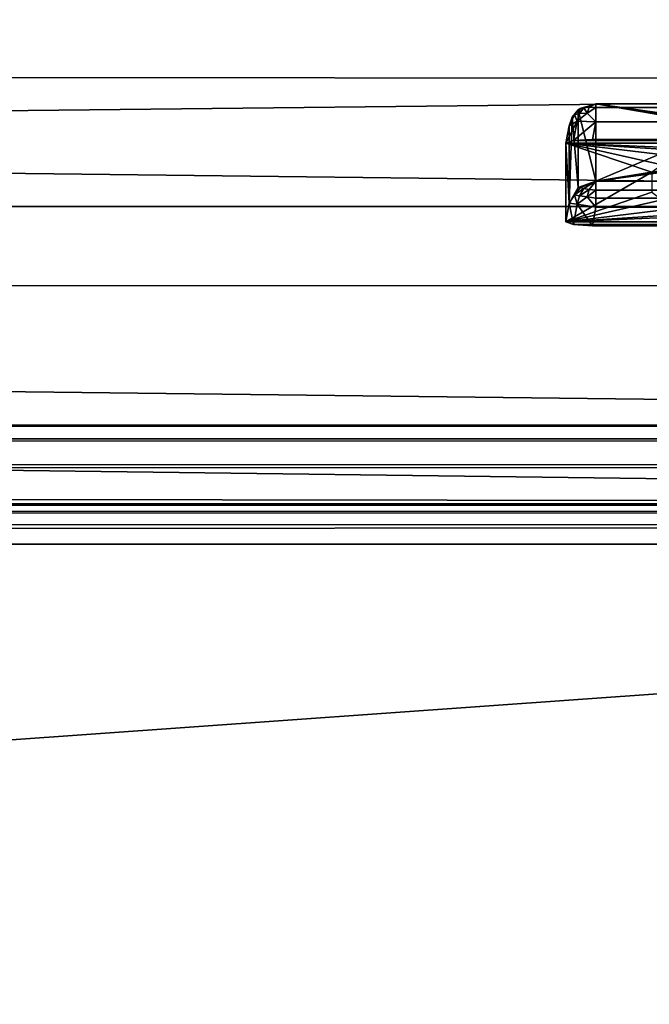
# Model space of a CAD drawing. Header units: metres. Extents: x -900 to 900, y -400 to 400.
# Tile 97 of 253: x -102 to -79, y -358 to -322. Entities that reach past the tile are written whole.
import ezdxf

# ---------------------------------------------------------------- set-up
doc = ezdxf.new("R2010")
doc.units = ezdxf.units.M

msp = doc.modelspace()

# ---------------------------------------------------------------- linework, layer by layer
at = {"layer": 'top'}
for points in [[(-630.377197, -323.53772, -140.740814), (-595.426453, -316.041077, -194.464172), (-0.734328, -316.939209, -187.835037)], [(-0.734328, -324.140137, -136.572845), (-630.377197, -323.53772, -140.740814), (-0.734328, -316.939209, -187.835037)], [(-633.088074, -321.170197, -136.149261), (-666.448914, -328.81955, -84.922707), (-0.734328, -328.819641, -84.922119)], [(-0.734328, -321.170319, -136.148438), (-633.088074, -321.170197, -136.149261), (-0.734328, -328.819641, -84.922119)], [(-665.332031, -331.521759, -87.090416), (-630.377197, -323.53772, -140.740814), (-0.734328, -324.140137, -136.572845)], [(-0.734328, -331.785187, -85.375465), (-665.332031, -331.521759, -87.090416), (-0.734328, -324.140137, -136.572845)], [(-666.448914, -328.81955, -84.922707), (-699.821045, -336.912384, -33.767075), (-0.734328, -336.912384, -33.767075)], [(-0.734328, -328.819641, -84.922119), (-666.448914, -328.81955, -84.922707), (-0.734328, -336.912384, -33.767075)], [(-0.734328, -339.873474, -34.248688), (-699.821045, -339.873474, -34.248688), (-665.332031, -331.521759, -87.090416)], [(-0.734328, -331.785187, -85.375465), (-0.734328, -339.873474, -34.248688), (-665.332031, -331.521759, -87.090416)], [(-699.821045, -336.912384, -33.767075), (-699.821045, -337.267792, -32.492775), (-0.734328, -336.912384, -33.767075)], [(-699.821045, -337.267792, -32.492775), (-0.734328, -337.447784, -32.089329), (-0.734328, -336.912384, -33.767075)], [(-699.821045, -337.267792, -32.492775), (-699.821045, -337.89444, -31.327679), (-0.734328, -337.447784, -32.089329)], [(-699.821045, -337.89444, -31.327679), (-0.734328, -338.448273, -30.640034), (-0.734328, -337.447784, -32.089329)], [(-699.821045, -337.89444, -31.327679), (-699.821045, -338.761719, -30.328711), (-0.734328, -338.448273, -30.640034)], [(-699.821045, -338.761719, -30.328711), (-0.734328, -339.827301, -29.544678), (-0.734328, -338.448273, -30.640034)], [(-699.821045, -338.761719, -30.328711), (-699.821045, -339.827301, -29.544678), (-0.734328, -339.827301, -29.544678)], [(-699.821045, -339.827301, -29.544678), (-700.734314, -389.60788, -0.803848), (-0.734328, -389.60788, -0.803848)], [(-0.734328, -339.827301, -29.544678), (-699.821045, -339.827301, -29.544678), (-0.734328, -389.60788, -0.803848)], [(-699.821045, -340.363281, -33.032032), (-699.821045, -339.873474, -34.248688), (-0.734328, -340.140503, -33.411907)], [(-0.734328, -340.140503, -33.411907), (-699.821045, -339.873474, -34.248688), (-0.734328, -339.873474, -34.248688)], [(-0.734328, -340.639496, -32.689068), (-699.821045, -340.363281, -33.032032), (-0.734328, -340.140503, -33.411907)], [(-699.821045, -341.327301, -32.142754), (-699.821045, -340.363281, -33.032032), (-0.734328, -340.639496, -32.689068)], [(-0.734328, -341.327301, -32.142754), (-699.821045, -341.327301, -32.142754), (-0.734328, -340.639496, -32.689068)], [(-699.821045, -341.327301, -32.142754), (-0.734328, -341.327301, -32.142754), (-700.734314, -391.111328, -3.399924)], [(-700.734314, -391.111328, -3.399924), (-0.734328, -341.327301, -32.142754), (-0.734328, -391.111328, -3.399924)]]:
    msp.add_3dface(points, dxfattribs=at)
at = {"layer": 'top012'}
for points in [[(-81.557968, -325.19397, -99.65419), (-81.574722, -325.376923, -100.042381), (-81.764679, -325.428314, -99.773918)], [(-81.764679, -325.428314, -99.773918), (-81.623932, -325.244354, -99.423958), (-81.557968, -325.19397, -99.65419)], [(-81.623932, -325.244354, -99.423958), (-80.981148, -325.012878, -99.389832), (-81.557968, -325.19397, -99.65419)], [(-80.981148, -325.012878, -99.389832), (-81.623932, -325.244354, -99.423958), (-80.981148, -327.883911, -79.919632)], [(-81.416885, -325.159149, -99.851021), (-81.574722, -325.376923, -100.042381), (-81.557968, -325.19397, -99.65419)], [(-81.301941, -325.360596, -100.232445), (-81.574722, -325.376923, -100.042381), (-81.416885, -325.159149, -99.851021)], [(-80.981148, -325.012878, -99.389832), (-81.416885, -325.159149, -99.851021), (-81.557968, -325.19397, -99.65419)], [(-81.2173, -325.144135, -99.991737), (-81.416885, -325.159149, -99.851021), (-80.981148, -325.012878, -99.389832)], [(-81.416885, -325.159149, -99.851021), (-81.2173, -325.144135, -99.991737), (-81.301941, -325.360596, -100.232445)], [(-81.301941, -325.360596, -100.232445), (-81.2173, -325.144135, -99.991737), (-80.981148, -325.150574, -100.059868)], [(-80.981148, -325.686737, -100.48465), (-81.301941, -325.360596, -100.232445), (-80.981148, -325.150574, -100.059868)], [(-80.981148, -325.150574, -100.059868), (-81.2173, -325.144135, -99.991737), (-80.981148, -325.012878, -99.389832)], [(-76.006149, -325.789124, -94.125633), (-75.652283, -325.767609, -94.271553), (-80.981148, -325.012878, -99.389832)], [(-75.652283, -325.767609, -94.271553), (74.882805, -325.767609, -94.271553), (-80.981148, -325.012878, -99.389832)], [(-80.981148, -325.012878, -99.389832), (74.882805, -325.767609, -94.271553), (80.21167, -325.012878, -99.389832)], [(-76.006149, -325.789124, -94.125633), (-80.981148, -325.012878, -99.389832), (-76.153427, -325.841095, -93.773338)], [(-80.981148, -325.012878, -99.389832), (-80.981148, -327.883911, -79.919632), (-76.153427, -325.841095, -93.773338)], [(-80.981148, -325.150574, -100.059868), (-80.981148, -325.012878, -99.389832), (80.21167, -325.150574, -100.059868)], [(80.21167, -325.150574, -100.059868), (-80.981148, -325.012878, -99.389832), (80.21167, -325.012878, -99.389832)], [(-80.981148, -325.686737, -100.48465), (-80.981148, -325.150574, -100.059868), (80.21167, -325.381195, -100.319534)], [(80.21167, -325.381195, -100.319534), (-80.981148, -325.150574, -100.059868), (80.21167, -325.150574, -100.059868)], [(-81.764679, -325.428314, -99.773918), (-81.667244, -325.66275, -100.179169), (-81.965958, -325.830414, -99.510376)], [(-81.965958, -325.830414, -99.510376), (-81.847176, -325.507538, -99.462769), (-81.764679, -325.428314, -99.773918)], [(-81.847176, -325.507538, -99.462769), (-81.965958, -328.701416, -80.040184), (-81.623932, -328.115356, -79.953766)], [(-81.847176, -325.507538, -99.462769), (-81.965958, -325.830414, -99.510376), (-81.965958, -328.701416, -80.040184)], [(-81.847176, -325.507538, -99.462769), (-81.623932, -325.244354, -99.423958), (-81.764679, -325.428314, -99.773918)], [(-81.623932, -325.244354, -99.423958), (-81.847176, -325.507538, -99.462769), (-81.623932, -328.115356, -79.953766)], [(-81.574722, -325.376923, -100.042381), (-81.667244, -325.66275, -100.179169), (-81.764679, -325.428314, -99.773918)], [(-80.981148, -325.686737, -100.48465), (-81.667244, -325.66275, -100.179169), (-81.301941, -325.360596, -100.232445)], [(-81.667244, -325.66275, -100.179169), (-81.574722, -325.376923, -100.042381), (-81.301941, -325.360596, -100.232445)], [(-81.623932, -325.244354, -99.423958), (-81.623932, -328.115356, -79.953766), (-80.981148, -327.883911, -79.919632)], [(80.21167, -325.686737, -100.48465), (-80.981148, -325.686737, -100.48465), (80.21167, -325.381195, -100.319534)], [(-81.798073, -326.377655, -100.416832), (-82.08474, -326.479523, -99.726166), (-81.667244, -325.66275, -100.179169)], [(-82.08474, -326.479523, -99.726166), (-81.965958, -325.830414, -99.510376), (-81.667244, -325.66275, -100.179169)], [(-81.965958, -328.701416, -80.040184), (-81.965958, -325.830414, -99.510376), (-82.08474, -326.479523, -99.726166)], [(-81.798073, -326.377655, -100.416832), (-81.667244, -325.66275, -100.179169), (-80.981148, -325.686737, -100.48465)], [(-81.09993, -326.335846, -100.700432), (-81.798073, -326.377655, -100.416832), (-80.981148, -325.686737, -100.48465)], [(-80.981148, -325.686737, -100.48465), (80.21167, -325.686737, -100.48465), (-81.09993, -326.335846, -100.700432)], [(80.21167, -325.686737, -100.48465), (80.330452, -326.335846, -100.700432), (-81.09993, -326.335846, -100.700432)], [(-76.153427, -325.841095, -93.773338), (-80.981148, -327.883911, -79.919632), (-76.174423, -327.101868, -85.22316)], [(-81.798073, -326.377655, -100.416832), (81.028595, -326.377655, -100.416832), (-82.08474, -326.479523, -99.726166)], [(81.028595, -326.377655, -100.416832), (81.315262, -326.479523, -99.726166), (-82.08474, -326.479523, -99.726166)], [(-77.428993, -327.030792, -95.986572), (-78.516983, -327.27005, -94.364403), (-82.08474, -326.479523, -99.726166)], [(-78.516983, -327.27005, -94.364403), (-78.899048, -327.552155, -92.451988), (-82.08474, -326.479523, -99.726166)], [(-82.08474, -326.479523, -99.726166), (-78.899048, -327.552155, -92.451988), (-82.08474, -329.385193, -80.020943)], [(-82.08474, -326.479523, -99.726166), (81.315262, -326.479523, -99.726166), (-73.882248, -326.814911, -97.45163)], [(-73.882248, -326.814911, -97.45163), (-75.801254, -326.870941, -97.070831), (-82.08474, -326.479523, -99.726166)], [(-75.801254, -326.870941, -97.070831), (-77.428993, -327.030792, -95.986572), (-82.08474, -326.479523, -99.726166)], [(-82.08474, -329.385193, -80.020943), (-81.965958, -328.701416, -80.040184), (-82.08474, -326.479523, -99.726166)], [(-81.09993, -326.335846, -100.700432), (80.330452, -326.335846, -100.700432), (-81.798073, -326.377655, -100.416832)], [(80.330452, -326.335846, -100.700432), (81.028595, -326.377655, -100.416832), (-81.798073, -326.377655, -100.416832)], [(-80.981148, -327.883911, -79.919632), (-76.028877, -327.154083, -84.869125), (-76.174423, -327.101868, -85.22316)], [(-76.028877, -327.154083, -84.869125), (-80.981148, -327.883911, -79.919632), (-75.675728, -327.17569, -84.722496)], [(-80.981148, -327.883911, -79.919632), (80.21167, -327.883911, -79.919632), (-75.675728, -327.17569, -84.722496)], [(-78.899048, -327.552155, -92.451988), (-78.899048, -328.294128, -87.42012), (-82.08474, -329.385193, -80.020943)], [(-81.965958, -328.701416, -80.040184), (-81.764511, -328.392548, -79.671448), (-81.623932, -328.115356, -79.953766)], [(-81.764511, -328.392548, -79.671448), (-81.557838, -328.133606, -79.718529), (-81.623932, -328.115356, -79.953766)], [(-81.416473, -328.157135, -79.519882), (-81.557838, -328.133606, -79.718529), (-81.764511, -328.392548, -79.671448)], [(-81.764511, -328.392548, -79.671448), (-81.574165, -328.420898, -79.399384), (-81.416473, -328.157135, -79.519882)], [(-81.623932, -328.115356, -79.953766), (-81.557838, -328.133606, -79.718529), (-80.981148, -327.883911, -79.919632)], [(-81.416473, -328.157135, -79.519882), (-81.574165, -328.420898, -79.399384), (-81.216522, -328.18338, -79.380859)], [(-81.557838, -328.133606, -79.718529), (-81.416473, -328.157135, -79.519882), (-80.981148, -327.883911, -79.919632)], [(-80.981148, -327.883911, -79.919632), (-81.416473, -328.157135, -79.519882), (-81.216522, -328.18338, -79.380859)], [(-80.981148, -328.209137, -79.317848), (-80.981148, -327.883911, -79.919632), (-81.216522, -328.18338, -79.380859)], [(-80.981148, -327.883911, -79.919632), (-80.981148, -328.209137, -79.317848), (80.21167, -327.883911, -79.919632)], [(-80.981148, -328.209137, -79.317848), (80.21167, -328.209137, -79.317848), (80.21167, -327.883911, -79.919632)], [(-82.08474, -329.385193, -80.020943), (-78.899048, -328.294128, -87.42012), (-78.519325, -328.576508, -85.505867)], [(-81.965958, -328.701416, -80.040184), (-81.667244, -328.733948, -79.351456), (-81.764511, -328.392548, -79.671448)], [(-81.667244, -328.733948, -79.351456), (-81.574165, -328.420898, -79.399384), (-81.764511, -328.392548, -79.671448)], [(-81.574165, -328.420898, -79.399384), (-81.667244, -328.733948, -79.351456), (-81.30088, -328.460175, -79.212769)], [(-81.30088, -328.460175, -79.212769), (-81.667244, -328.733948, -79.351456), (-80.981148, -328.845093, -79.06591)], [(-81.216522, -328.18338, -79.380859), (-81.574165, -328.420898, -79.399384), (-81.30088, -328.460175, -79.212769)], [(-81.30088, -328.460175, -79.212769), (-80.981148, -328.209137, -79.317848), (-81.216522, -328.18338, -79.380859)], [(-80.981148, -328.504883, -79.135811), (-80.981148, -328.209137, -79.317848), (-81.30088, -328.460175, -79.212769)], [(-80.981148, -328.845093, -79.06591), (-80.981148, -328.504883, -79.135811), (-81.30088, -328.460175, -79.212769)], [(-80.981148, -328.209137, -79.317848), (-80.981148, -328.504883, -79.135811), (80.21167, -328.209137, -79.317848)], [(-80.981148, -328.504883, -79.135811), (80.21167, -328.845093, -79.06591), (80.21167, -328.209137, -79.317848)], [(-80.981148, -328.504883, -79.135811), (-80.981148, -328.845093, -79.06591), (80.21167, -328.845093, -79.06591)], [(-78.519325, -328.576508, -85.505867), (-77.437668, -328.815704, -83.884071), (-82.08474, -329.385193, -80.020943)], [(-81.965958, -328.701416, -80.040184), (-82.08474, -329.385193, -80.020943), (-81.798073, -329.48703, -79.330269)], [(-77.437668, -328.815704, -83.884071), (-75.818253, -328.975403, -82.800804), (-82.08474, -329.385193, -80.020943)], [(-81.667244, -328.733948, -79.351456), (-81.965958, -328.701416, -80.040184), (-81.798073, -329.48703, -79.330269)], [(-81.667244, -328.733948, -79.351456), (-81.798073, -329.48703, -79.330269), (-81.09993, -329.52887, -79.046669)], [(-80.981148, -328.845093, -79.06591), (-81.667244, -328.733948, -79.351456), (-81.09993, -329.52887, -79.046669)], [(-81.09993, -329.52887, -79.046669), (80.330452, -329.52887, -79.046669), (-80.981148, -328.845093, -79.06591)], [(80.330452, -329.52887, -79.046669), (80.21167, -328.845093, -79.06591), (-80.981148, -328.845093, -79.06591)], [(-82.08474, -329.385193, -80.020943), (-75.818253, -328.975403, -82.800804), (-73.906776, -329.031372, -82.420479)], [(81.315262, -329.385193, -80.020943), (-82.08474, -329.385193, -80.020943), (73.137299, -329.031372, -82.420479)], [(-82.08474, -329.385193, -80.020943), (-73.906776, -329.031372, -82.420479), (73.137299, -329.031372, -82.420479)], [(-81.798073, -329.48703, -79.330269), (-82.08474, -329.385193, -80.020943), (81.315262, -329.385193, -80.020943)], [(81.028595, -329.48703, -79.330269), (-81.798073, -329.48703, -79.330269), (81.315262, -329.385193, -80.020943)], [(-81.09993, -329.52887, -79.046669), (-81.798073, -329.48703, -79.330269), (81.028595, -329.48703, -79.330269)], [(80.330452, -329.52887, -79.046669), (-81.09993, -329.52887, -79.046669), (81.028595, -329.48703, -79.330269)]]:
    msp.add_3dface(points, dxfattribs=at)

doc.saveas('drawing.dxf')
